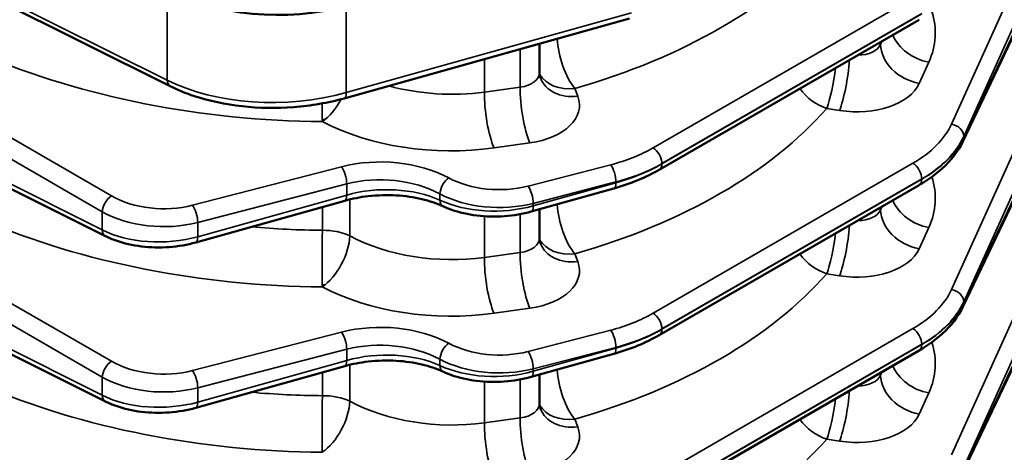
# Model space of a CAD drawing. Header units: inches. Extents: x 1 to 237, y 4 to 150.
# Tile 177 of 209: x 202.59 to 207.15, y 75.24 to 77.24. Entities that reach past the tile are written whole.
import ezdxf

# ---------------------------------------------------------------- set-up
doc = ezdxf.new("R2010")
doc.units = ezdxf.units.IN
doc.header["$LTSCALE"] = 7
doc.header["$MEASUREMENT"] = 0
doc.layers.add('Visible (ANSI)', color=7, linetype='Continuous', lineweight=50)
doc.layers.add('Visible Narrow (ANSI)', color=7, linetype='Continuous', lineweight=35)

msp = doc.modelspace()

# ---------------------------------------------------------------- linework, layer by layer
at = {"layer": 'Visible (ANSI)'}
for p, q in [((203.2916, 76.9306), (202.1269, 77.5123)), ((207.2718, 77.3263), (206.9617, 76.6753)), ((205.4185, 77.2447), (204.0968, 76.8746)), ((205.5558, 76.544), (206.7589, 77.2386)), ((205.0011, 77.1278), (205.0011, 76.9951)), ((202.991, 76.2372), (202.1269, 76.6687)), ((204.1852, 76.5762), (204.1852, 76.5762)), ((207.2718, 76.5608), (206.9617, 75.9098)), ((204.536, 76.528), (204.536, 76.528)), ((205.3457, 76.4576), (204.9627, 76.3504)), ((205.5558, 75.7785), (206.7589, 76.4731)), ((204.0994, 76.4007), (203.4095, 76.2075)), ((205.0011, 76.3611), (205.0011, 76.2296)), ((202.991, 75.4718), (202.1269, 75.9033)), ((204.1852, 75.8107), (204.1852, 75.8107)), ((207.2718, 75.7953), (206.9617, 75.1443)), ((204.536, 75.7626), (204.536, 75.7626)), ((205.3457, 75.6921), (204.9627, 75.5849)), ((205.5558, 75.013), (206.7589, 75.7077)), ((204.0994, 75.6352), (203.4095, 75.4421)), ((205.0011, 75.5957), (205.0011, 75.4641)), ((205.1034, 75.5113), (205.1034, 75.5113)), ((205.1034, 75.5113), (205.1034, 75.5113))]:
    msp.add_line(p, q, dxfattribs=at)
for centre in [(204.7935, 77.0101), (204.7935, 76.2446)]:
    msp.add_arc(centre, 0.19, 309.4762, 309.4796, dxfattribs=at)
for centre, major_axis, ratio, start_param, end_param in [((203.789, 77.6939), (-0.75, 0), 0.57735, 0.820305, 2.007129), ((206.7289, 77.2906), (0.03, -0.052), 0.57735, 0, 0.006127), ((205.1831, 77.0369), (-0.1774, -0.068), 0.778131, 6.282981, 6.283185), ((206.9075, 76.7011), (0.0542, -0.0258), 0.798634, 6.281913, 6.283185), ((205.3295, 76.5154), (0.0162, -0.0578), 0.338147, 0, 0.005752), ((206.7289, 76.5251), (0.03, -0.052), 0.57735, 0, 0.006129), ((204.0833, 76.4585), (0.0162, -0.0578), 0.338147, 0, 0.005754), ((205.1831, 76.2714), (-0.1774, -0.068), 0.778131, 6.282984, 6.283185), ((206.9075, 75.9356), (0.0542, -0.0258), 0.798634, 6.281904, 6.283185), ((205.3295, 75.7499), (0.0162, -0.0578), 0.338147, 0, 0.005755), ((206.7289, 75.7596), (0.03, -0.052), 0.57735, 0, 0.00613), ((204.0833, 75.693), (0.0162, -0.0578), 0.338147, 0, 0.005757), ((205.1831, 75.506), (-0.1774, -0.068), 0.778131, 6.282988, 6.283185)]:
    msp.add_ellipse(centre, major_axis=major_axis, ratio=ratio, start_param=start_param, end_param=end_param, dxfattribs=at)
for points in [[(205.001, 76.9951), (205.001, 76.9856), (205.003, 76.976), (205.0057, 76.9689)], [(204.0068, 76.7756), (204.003, 76.7756), (203.9992, 76.7756), (203.9953, 76.7755)], [(205.556, 76.5441), (205.4949, 76.5089), (205.4233, 76.4795), (205.3466, 76.458)], [(205.001, 76.2278), (205.0013, 76.219), (205.0031, 76.2102), (205.0057, 76.2035)], [(204.0068, 76.0102), (204.003, 76.0101), (203.9992, 76.0101), (203.9953, 76.0101)], [(205.556, 75.7786), (205.4949, 75.7434), (205.4233, 75.714), (205.3466, 75.6925)], [(205.001, 75.4624), (205.0013, 75.4536), (205.0031, 75.4448), (205.0057, 75.438)]]:
    msp.add_open_spline(points, degree=3, dxfattribs=at)
for points, knots in [([(204.0969, 76.8747), (204.0233, 76.8541), (203.9433, 76.8403), (203.7838, 76.8281), (203.7022, 76.8294), (203.5471, 76.8466), (203.4716, 76.8627), (203.3637, 76.8982), (203.3261, 76.9135), (203.2914, 76.9308)], [0, 0, 0, 0, 0.614706, 0.614706, 1.221838, 1.221838, 1.827469, 1.827469, 2.179417, 2.179417, 2.179417, 2.179417]), ([(206.9617, 76.6752), (206.94, 76.6297), (206.9068, 76.5874), (206.8348, 76.5221), (206.7993, 76.4965), (206.7599, 76.4737)], [0, 0, 0, 0, 0.5642137, 0.5642137, 0.9780303, 0.9780303, 0.9780303, 0.9780303]), ([(204.5542, 76.3753), (204.5255, 76.3886), (204.4919, 76.3999), (204.4192, 76.4171), (204.379, 76.4229), (204.2955, 76.4279), (204.2511, 76.4267), (204.1712, 76.4176), (204.1344, 76.4105), (204.1004, 76.401)], [0, 0, 0, 0, 0.303986, 0.303986, 0.618322, 0.618322, 0.94778, 0.94778, 1.236731, 1.236731, 1.236731, 1.236731]), ([(204.9628, 76.3505), (204.9238, 76.3396), (204.8816, 76.3325), (204.7969, 76.3263), (204.7532, 76.3272), (204.6703, 76.3372), (204.6301, 76.3464), (204.5801, 76.364), (204.5668, 76.3694), (204.5542, 76.3753)], [0, 0, 0, 0, 0.323485, 0.323485, 0.648899, 0.648899, 0.97247, 0.97247, 1.095002, 1.095002, 1.095002, 1.095002]), ([(203.4096, 76.2077), (203.3708, 76.1968), (203.3286, 76.1897), (203.244, 76.1835), (203.2003, 76.1843), (203.1173, 76.1944), (203.077, 76.2036), (203.0232, 76.2225), (203.0065, 76.2295), (202.9908, 76.2374)], [0, 0, 0, 0, 0.322848, 0.322848, 0.648074, 0.648074, 0.972643, 0.972643, 1.12824, 1.12824, 1.12824, 1.12824]), ([(206.9617, 75.9097), (206.94, 75.8643), (206.9068, 75.8219), (206.8348, 75.7566), (206.7993, 75.7311), (206.7599, 75.7082)], [0, 0, 0, 0, 0.5642152, 0.5642152, 0.9780436, 0.9780436, 0.9780436, 0.9780436]), ([(204.5542, 75.6098), (204.5255, 75.6231), (204.4919, 75.6345), (204.4192, 75.6516), (204.3789, 75.6575), (204.2955, 75.6624), (204.2511, 75.6612), (204.1712, 75.6521), (204.1344, 75.6451), (204.1004, 75.6356)], [0, 0, 0, 0, 0.303992, 0.303992, 0.618333, 0.618333, 0.947788, 0.947788, 1.236734, 1.236734, 1.236734, 1.236734]), ([(204.9628, 75.585), (204.9232, 75.5739), (204.8802, 75.5667), (204.7946, 75.5607), (204.7508, 75.5619), (204.6686, 75.5723), (204.629, 75.5814), (204.5797, 75.5987), (204.5666, 75.604), (204.5542, 75.6098)], [0, 0, 0, 0, 0.329206, 0.329206, 0.654977, 0.654977, 0.974423, 0.974423, 1.094974, 1.094974, 1.094974, 1.094974]), ([(203.4096, 75.4422), (203.3708, 75.4313), (203.3286, 75.4242), (203.244, 75.418), (203.2003, 75.4189), (203.1173, 75.4289), (203.077, 75.4381), (203.0232, 75.4571), (203.0065, 75.4641), (202.9908, 75.4719)], [0, 0, 0, 0, 0.322852, 0.322852, 0.64808, 0.64808, 0.972646, 0.972646, 1.128242, 1.128242, 1.128242, 1.128242])]:
    msp.add_open_spline(points, degree=3, knots=knots, dxfattribs=at)
at = {"layer": 'Visible Narrow (ANSI)'}
for p, q in [((203.2775, 76.959), (202.1128, 77.5406)), ((207.2191, 77.4409), (206.909, 76.7557)), ((203.2775, 77.3772), (203.2775, 76.959)), ((206.9655, 76.6987), (207.2756, 77.3838)), ((206.7304, 77.34), (205.5273, 76.6454)), ((207.2756, 77.3431), (206.9655, 76.6921)), ((204.1059, 76.901), (204.1059, 77.3015)), ((205.4277, 77.2711), (204.1059, 76.901)), ((205.5682, 76.5728), (206.7714, 77.2674)), ((206.7714, 77.2661), (205.5682, 76.5714)), ((206.5876, 77.1397), (206.5808, 77.1247)), ((204.9121, 77.1029), (204.9121, 76.9267)), ((206.5808, 77.1247), (206.5808, 77.1357)), ((204.7463, 77.0565), (204.7463, 76.9035)), ((206.7596, 76.944), (206.804, 77.0421)), ((203.0193, 76.423), (202.1552, 76.9219)), ((203.2777, 76.9556), (203.2777, 76.9556)), ((204.9121, 76.9267), (204.7463, 76.9035)), ((205.1784, 76.8846), (205.1647, 76.9204)), ((204.1052, 76.8891), (204.1052, 76.8891)), ((202.1128, 76.8485), (202.9769, 76.3496)), ((206.3309, 76.8283), (206.3905, 76.8189)), ((204.9312, 76.751), (204.9311, 76.751)), ((206.9489, 76.7349), (206.9489, 76.735)), ((202.9769, 76.2656), (202.1128, 76.6971)), ((206.9655, 76.6921), (206.9655, 76.6987)), ((204.7908, 76.6453), (204.9566, 76.6685)), ((207.2191, 76.6755), (206.909, 75.9903)), ((206.9655, 75.9332), (207.2756, 76.6184)), ((204.0847, 76.5582), (203.3948, 76.3799)), ((205.331, 76.5672), (204.948, 76.4682)), ((206.7304, 76.5745), (205.5273, 75.8799)), ((205.5682, 76.5714), (205.5682, 76.5728)), ((205.5682, 76.5697), (205.5682, 76.5697)), ((207.2756, 76.5776), (206.9655, 75.9266)), ((205.5682, 75.8073), (206.7714, 76.5019)), ((206.7714, 76.5019), (206.7714, 76.5006)), ((203.4187, 76.3004), (204.1086, 76.4787)), ((204.1086, 76.4787), (204.1086, 76.4271)), ((204.9719, 76.3887), (205.3549, 76.4877)), ((205.3549, 76.484), (204.9719, 76.3768)), ((205.3549, 76.4877), (205.3549, 76.484)), ((206.7714, 76.5006), (205.5682, 75.806)), ((204.1086, 76.4271), (203.4187, 76.2339)), ((204.5402, 76.4322), (204.5402, 76.4034)), ((203.9962, 76.3718), (203.9962, 76.2638)), ((204.1228, 76.238), (204.1228, 76.4069)), ((204.9711, 76.3648), (204.9711, 76.3648)), ((204.9719, 76.3768), (204.9719, 76.3887)), ((206.5876, 76.3742), (206.5808, 76.3592)), ((206.5808, 76.3592), (206.5808, 76.3703)), ((202.9769, 76.3496), (202.9769, 76.2656)), ((204.7463, 76.329), (204.7463, 76.1381)), ((204.9121, 76.3387), (204.9121, 76.1613)), ((203.4187, 76.2339), (203.4187, 76.3004)), ((206.7596, 76.1785), (206.804, 76.2767)), ((202.9771, 76.2622), (202.9771, 76.2622)), ((203.4179, 76.222), (203.418, 76.222)), ((203.0193, 75.6576), (202.1552, 76.1564)), ((204.9121, 76.1613), (204.7463, 76.1381)), ((205.1784, 76.1191), (205.1647, 76.1549)), ((202.1128, 76.083), (202.9769, 75.5841)), ((206.3309, 76.0628), (206.3905, 76.0534)), ((204.93, 75.9909), (204.93, 75.9909)), ((206.9489, 75.9695), (206.9489, 75.9695)), ((202.9769, 75.5001), (202.1128, 75.9316)), ((207.2191, 75.91), (206.909, 75.2248)), ((206.9655, 75.9266), (206.9655, 75.9332)), ((204.7908, 75.8798), (204.9566, 75.903)), ((206.9655, 75.1677), (207.2756, 75.8529)), ((204.0847, 75.7928), (203.3948, 75.6145)), ((205.331, 75.8017), (204.948, 75.7027)), ((206.7304, 75.8091), (205.5273, 75.1144)), ((205.5682, 75.806), (205.5682, 75.8073)), ((205.5682, 75.8043), (205.5682, 75.8043)), ((207.2756, 75.8122), (206.9655, 75.1612)), ((205.5682, 75.0418), (206.7714, 75.7365)), ((206.7714, 75.7351), (205.5682, 75.0405)), ((206.7714, 75.7365), (206.7714, 75.7351)), ((203.4187, 75.535), (204.1086, 75.7133)), ((204.1086, 75.7133), (204.1086, 75.6616)), ((204.9719, 75.6232), (205.3549, 75.7222)), ((205.3549, 75.7185), (204.9719, 75.6113)), ((205.3549, 75.7222), (205.3549, 75.7185)), ((204.1086, 75.6616), (203.4187, 75.4685)), ((204.1228, 75.4725), (204.1228, 75.6414)), ((204.5402, 75.6668), (204.5402, 75.638)), ((203.9962, 75.6063), (203.9962, 75.4984)), ((204.9711, 75.5993), (204.9711, 75.5994)), ((204.9719, 75.6113), (204.9719, 75.6232)), ((206.5876, 75.6087), (206.5808, 75.5938)), ((206.5808, 75.5938), (206.5808, 75.6048)), ((202.9769, 75.5841), (202.9769, 75.5001)), ((204.7463, 75.5635), (204.7463, 75.3726)), ((204.9121, 75.5732), (204.9121, 75.3958)), ((203.4187, 75.4685), (203.4187, 75.535)), ((206.7596, 75.413), (206.804, 75.5112)), ((202.9771, 75.4967), (202.9771, 75.4967)), ((203.4179, 75.4565), (203.418, 75.4565)), ((204.9121, 75.3958), (204.7463, 75.3726)), ((205.1784, 75.3536), (205.1647, 75.3895)), ((206.3309, 75.2973), (206.3905, 75.2879))]:
    msp.add_line(p, q, dxfattribs=at)
for centre, major_axis, ratio, start_param, end_param in [((203.9373, 78.3754), (2.6895, -0.0843), 0.597134, 5.20492, 5.828085), ((205.954, 77.1954), (0.8798, -0.0276), 0.597134, 6.040101, 6.49158), ((205.1694, 77.0727), (0.0523, -0.1827), 0.378714, 4.165662, 5.581891), ((206.8087, 77.1945), (0.1731, -0.0783), 0.778476, 3.838107, 5.025548), ((205.1694, 77.0727), (-0.19, 0), 0.57735, 5.740459, 5.800726), ((206.4649, 77.1503), (-0.1198, 0.0103), 0.626627, 1.706438, 2.933635), ((206.7643, 77.0963), (-0.1731, 0.0783), 0.778476, 0.343388, 1.883956), ((203.9373, 78.3754), (2.6895, -0.0843), 0.597134, 4.133613, 4.752788), ((206.3951, 76.9712), (-0.0297, -0.1877), 0.166501, 0.650521, 2.0446), ((206.3356, 76.9806), (-0.0297, -0.1877), 0.166501, 0.650521, 1.783779), ((203.789, 77.275), (-0.7499, -0.0202), 0.558522, 0.805246, 1.99207), ((203.3184, 76.9843), (-0.0268, -0.0537), 0.576647, 5.463532, 6.27646), ((204.8811, 77.0013), (-0.1198, 0.0103), 0.626627, 1.886438, 3.195435), ((205.1694, 77.0727), (-0.1774, -0.068), 0.778131, 0.14827, 1.255541), ((205.1831, 77.0369), (-0.1774, -0.068), 0.778131, 0, 1.255541), ((205.125, 76.8977), (-0.1198, 0.0103), 0.626627, 4.714842, 4.715003), ((204.5677, 77.3101), (-0.6898, 0.0279), 0.602438, 1.201997, 1.856921), ((204.9613, 76.8208), (0.0263, -0.1882), 0.221372, 4.0836, 5.624168), ((206.3356, 76.9806), (-0.1431, 0.125), 0.720324, 1.265816, 2.10457), ((206.4602, 76.9979), (0.3099, -0.0097), 0.597134, 4.504211, 6.040101), ((204.0003, 76.9196), (-0.0882, -0.1683), 0.506103, 0.764764, 1.547478), ((204.0806, 76.9324), (0.0162, -0.0578), 0.338147, 0.005746, 0.904824), ((204.7955, 76.7976), (0.0263, -0.1882), 0.221372, 4.0836, 5.624168), ((204.8764, 76.849), (0.3099, -0.0097), 0.597134, 4.992904, 6.528793), ((204.0003, 76.9196), (0.0014, 0.19), 0.031638, 1.939976, 2.501279), ((203.9373, 77.6099), (2.6895, -0.0843), 0.597134, 5.20492, 5.828085), ((204.563, 77.1577), (0.8798, -0.0276), 0.597134, 4.030308, 4.992904), ((206.2425, 76.8759), (-0.6899, 0.0216), 0.597134, 2.37491, 2.898508), ((206.9075, 76.7076), (0.0547, -0.0247), 0.778476, 0.343388, 1.883956), ((206.241, 76.8278), (0.7499, -0.0216), 0.595581, 5.51491, 6.038509), ((206.241, 76.7871), (-0.7499, -0.0202), 0.558522, 2.341136, 2.864734), ((206.9075, 76.7011), (0.0542, -0.0258), 0.798634, 0, 0.358794), ((205.0394, 76.9467), (-0.6899, 0.0216), 0.597134, 2.025844, 2.37491), ((205.5258, 76.5973), (-0.03, 0.052), 0.57735, 3.926991, 5.462881), ((206.9075, 76.7011), (-0.0542, 0.0258), 0.798634, 2.572342, 2.574231), ((206.9075, 76.7011), (-0.0542, 0.0258), 0.798634, 2.685096, 2.685174), ((204.2791, 76.3052), (-0.4599, 0.0144), 0.597134, 4.014987, 5.167437), ((204.0833, 76.5101), (-0.015, 0.0581), 0.351937, 4.053341, 5.591336), ((205.3295, 76.5191), (-0.015, 0.0581), 0.351937, 4.053341, 5.591336), ((205.0379, 76.8986), (0.7499, -0.0216), 0.595581, 5.165845, 5.51491), ((205.0379, 76.858), (-0.7499, -0.0202), 0.558522, 1.99207, 2.341136), ((205.5258, 76.5959), (0.03, -0.052), 0.57735, 0.006125, 0.785398), ((206.7289, 76.5264), (-0.03, 0.052), 0.57735, 3.926991, 5.462881), ((204.2777, 76.2571), (0.3999, -0.0145), 0.600032, 0.876425, 2.028875), ((204.5796, 76.4584), (0.0285, 0.0528), 0.515572, 0.771085, 2.339465), ((204.8043, 76.6552), (-0.3399, 0.0107), 0.597134, 0.873394, 2.025844), ((206.2425, 76.7373), (0.6899, 0.0202), 0.556861, 5.587926, 5.587957), ((205.954, 76.4299), (0.8798, -0.0276), 0.597134, 6.040101, 6.49158), ((204.2777, 76.2301), (-0.3999, -0.0134), 0.553735, 3.977751, 5.130201), ((204.9465, 76.4201), (-0.015, 0.0581), 0.351937, 4.053341, 5.591336), ((205.3295, 76.5154), (0.0162, -0.0578), 0.338147, 0.005752, 0.904824), ((206.7289, 76.5251), (0.03, -0.052), 0.57735, 0.006129, 0.785398), ((203.0178, 76.3749), (0.03, 0.052), 0.536374, 0.786007, 2.355586), ((203.2511, 76.5669), (-0.3399, 0.0107), 0.597134, 0.83902, 2.025844), ((204.0833, 76.4585), (0.0162, -0.0578), 0.338147, 0.005754, 0.904824), ((204.8028, 76.6071), (0.4, -0.0106), 0.594218, 4.012015, 5.164465), ((203.3934, 76.3318), (-0.015, 0.0581), 0.351937, 4.053341, 5.591336), ((204.5796, 76.4295), (-0.0253, -0.0544), 0.555774, 5.44878, 6.276369), ((204.8028, 76.577), (-0.4, -0.01), 0.559973, 0.840697, 1.993147), ((204.9465, 76.4082), (0.0162, -0.0578), 0.338147, 0.00575, 0.904824), ((205.1694, 76.3073), (0.0523, -0.1827), 0.378714, 4.172975, 5.581891), ((206.8087, 76.429), (0.1731, -0.0783), 0.778476, 3.838107, 5.025548), ((203.2497, 76.5188), (0.4, -0.0106), 0.594218, 3.977642, 5.164465), ((205.1694, 76.3073), (-0.19, 0), 0.57735, 5.758812, 5.800726), ((206.4649, 76.3848), (-0.1198, 0.0103), 0.626627, 1.706438, 2.933635), ((206.7643, 76.3308), (-0.1731, 0.0783), 0.778476, 0.343388, 1.883956), ((203.9373, 77.6099), (2.6895, -0.0843), 0.597134, 4.133613, 4.752788), ((203.942, 77.7623), (-2.4995, 0.0845), 0.598605, 1.480902, 1.612723), ((206.3951, 76.2057), (-0.0297, -0.1877), 0.166501, 0.650521, 2.0446), ((203.0178, 76.2909), (-0.0268, -0.0537), 0.576647, 5.463532, 6.276452), ((203.2497, 76.4341), (-0.4, -0.01), 0.559973, 0.806323, 1.993147), ((203.3934, 76.2653), (0.0162, -0.0578), 0.338147, 0.005749, 0.904824), ((204.0003, 76.1542), (0.0014, 0.19), 0.031638, 0.955692, 2.501279), ((204.0003, 76.1542), (-0.0882, -0.1683), 0.506103, 0.764764, 2.332611), ((204.0003, 76.1542), (-0.19, 0), 0.57735, 4.011593, 4.734073), ((204.5677, 76.5446), (-0.6898, 0.0279), 0.602438, 0.894326, 1.856921), ((204.8811, 76.2359), (-0.1198, 0.0103), 0.626627, 1.886438, 3.195435), ((206.3356, 76.2151), (-0.0297, -0.1877), 0.166501, 0.650521, 1.783779), ((205.1694, 76.3073), (-0.1774, -0.068), 0.778131, 0.147915, 1.255541), ((205.1831, 76.2714), (-0.1774, -0.068), 0.778131, 0, 1.255541), ((205.125, 76.1404), (-0.1198, 0.0099), 0.62514, 4.746605, 4.746702), ((204.7955, 76.0321), (0.0263, -0.1882), 0.221372, 4.0836, 5.624168), ((204.9613, 76.0553), (0.0263, -0.1882), 0.221372, 4.0836, 5.624168), ((206.3356, 76.2151), (-0.1431, 0.125), 0.720324, 1.265816, 2.10457), ((206.4602, 76.2325), (0.3099, -0.0097), 0.597134, 4.504211, 6.040101), ((204.8764, 76.0835), (0.3099, -0.0097), 0.597134, 4.992904, 6.528793), ((203.942, 74.7004), (2.4996, 0.0784), 0.555279, 1.532472, 1.532493), ((203.9373, 76.8445), (2.6895, -0.0843), 0.597134, 5.20492, 5.828085), ((204.563, 76.3923), (0.8798, -0.0276), 0.597134, 4.030308, 4.992904), ((206.2425, 76.1104), (-0.6899, 0.0216), 0.597134, 2.37491, 2.898508), ((206.9075, 75.9422), (0.0547, -0.0247), 0.778476, 0.343388, 1.883956), ((206.241, 76.0623), (0.7499, -0.0216), 0.595581, 5.51491, 6.038509), ((206.241, 76.0217), (-0.7499, -0.0202), 0.558522, 2.341136, 2.864734), ((206.9075, 75.9356), (0.0542, -0.0258), 0.798634, 0, 0.358794), ((205.0394, 76.1813), (-0.6899, 0.0216), 0.597134, 2.025844, 2.37491), ((205.5258, 75.8318), (-0.03, 0.052), 0.57735, 3.926991, 5.462881), ((206.9075, 75.9356), (-0.0542, 0.0258), 0.798634, 2.572342, 2.574231), ((206.9075, 75.9356), (-0.0542, 0.0258), 0.798634, 2.685096, 2.685164), ((204.2791, 75.5397), (-0.4599, 0.0144), 0.597134, 4.014987, 5.167437), ((204.0833, 75.7447), (-0.015, 0.0581), 0.351937, 4.053341, 5.591336), ((205.3295, 75.7536), (-0.015, 0.0581), 0.351937, 4.053341, 5.591336), ((205.0379, 76.1332), (0.7499, -0.0216), 0.595581, 5.165845, 5.51491), ((205.0379, 76.0925), (-0.7499, -0.0202), 0.558522, 1.99207, 2.341136), ((205.5258, 75.8305), (0.03, -0.052), 0.57735, 0.006126, 0.785398), ((206.7289, 75.761), (-0.03, 0.052), 0.57735, 3.926991, 5.462881), ((204.2777, 75.4916), (0.3999, -0.0145), 0.600032, 0.876425, 2.028875), ((204.5796, 75.6929), (0.0285, 0.0528), 0.515572, 0.771085, 2.339465), ((204.8043, 75.8898), (-0.3399, 0.0107), 0.597134, 0.873394, 2.025844), ((206.7289, 75.7596), (0.03, -0.052), 0.57735, 0.00613, 0.785398), ((206.2425, 75.9718), (0.6899, 0.0202), 0.556861, 5.587926, 5.587957), ((205.954, 75.6644), (0.8798, -0.0276), 0.597134, 6.040101, 6.491579), ((204.2777, 75.4646), (-0.3999, -0.0134), 0.553735, 3.977751, 5.130201), ((204.9465, 75.6546), (-0.015, 0.0581), 0.351937, 4.053341, 5.591336), ((205.3295, 75.7499), (0.0162, -0.0578), 0.338147, 0.005755, 0.904824), ((203.0178, 75.6095), (0.03, 0.052), 0.536374, 0.786007, 2.355586), ((203.2511, 75.8015), (-0.3399, 0.0107), 0.597134, 0.83902, 2.025844), ((204.0833, 75.693), (0.0162, -0.0578), 0.338147, 0.005757, 0.904824), ((204.8028, 75.8416), (0.4, -0.0106), 0.594218, 4.012015, 5.164465), ((204.5796, 75.6641), (-0.0253, -0.0544), 0.555774, 5.44878, 6.276367), ((204.8028, 75.8115), (-0.4, -0.01), 0.559973, 0.840697, 1.993147), ((206.8087, 75.6635), (0.1731, -0.0783), 0.778476, 3.838107, 5.025548), ((203.3934, 75.5664), (-0.015, 0.0581), 0.351937, 4.053341, 5.591336), ((204.9465, 75.6427), (0.0162, -0.0578), 0.338147, 0.005753, 0.904824), ((205.1694, 75.5418), (-0.19, 0), 0.57735, 5.758812, 5.800726), ((205.1694, 75.5418), (0.0523, -0.1827), 0.378714, 4.172975, 5.581891), ((206.4649, 75.6193), (-0.1198, 0.0103), 0.626627, 1.706438, 2.933635), ((206.7643, 75.5654), (-0.1731, 0.0783), 0.778476, 0.343388, 1.883956), ((203.9373, 76.8445), (2.6895, -0.0843), 0.597134, 4.133613, 4.752788), ((203.2497, 75.7534), (0.4, -0.0106), 0.594218, 3.977642, 5.164465), ((203.0178, 75.5254), (-0.0268, -0.0537), 0.576647, 5.463532, 6.276451), ((203.2497, 75.6687), (-0.4, -0.01), 0.559973, 0.806323, 1.993147), ((203.942, 76.9968), (-2.4995, 0.0845), 0.598605, 1.480902, 1.612723), ((204.0003, 75.3887), (0.0014, 0.19), 0.031638, 0.955692, 2.501279), ((204.0003, 75.3887), (-0.19, 0), 0.57735, 4.011593, 4.734073), ((206.3951, 75.4403), (-0.0297, -0.1877), 0.166501, 0.650521, 2.0446), ((203.3934, 75.4999), (0.0162, -0.0578), 0.338147, 0.005752, 0.904824), ((204.0003, 75.3887), (-0.0882, -0.1683), 0.506103, 0.764764, 2.332611), ((204.5677, 75.7791), (-0.6898, 0.0279), 0.602438, 0.894326, 1.856921), ((204.8811, 75.4704), (-0.1198, 0.0103), 0.626627, 1.886438, 3.195435), ((205.1694, 75.5418), (-0.1774, -0.068), 0.778131, 0.147915, 1.255541), ((206.3356, 75.4497), (-0.0297, -0.1877), 0.166501, 0.650521, 1.783779), ((205.1831, 75.506), (-0.1774, -0.068), 0.778131, 0, 1.255541), ((206.4602, 75.467), (0.3099, -0.0097), 0.597134, 4.504211, 6.040101), ((204.7955, 75.2667), (0.0263, -0.1882), 0.221372, 4.0836, 5.624168), ((204.9613, 75.2899), (0.0263, -0.1882), 0.221372, 4.0836, 5.624168), ((206.3356, 75.4497), (-0.1431, 0.125), 0.720324, 1.265816, 2.10457), ((204.8764, 75.3181), (0.3099, -0.0097), 0.597134, 4.992904, 6.528793), ((203.9373, 76.079), (2.6895, -0.0843), 0.597134, 5.20492, 5.828085)]:
    msp.add_ellipse(centre, major_axis=major_axis, ratio=ratio, start_param=start_param, end_param=end_param, dxfattribs=at)

doc.saveas('drawing.dxf')
